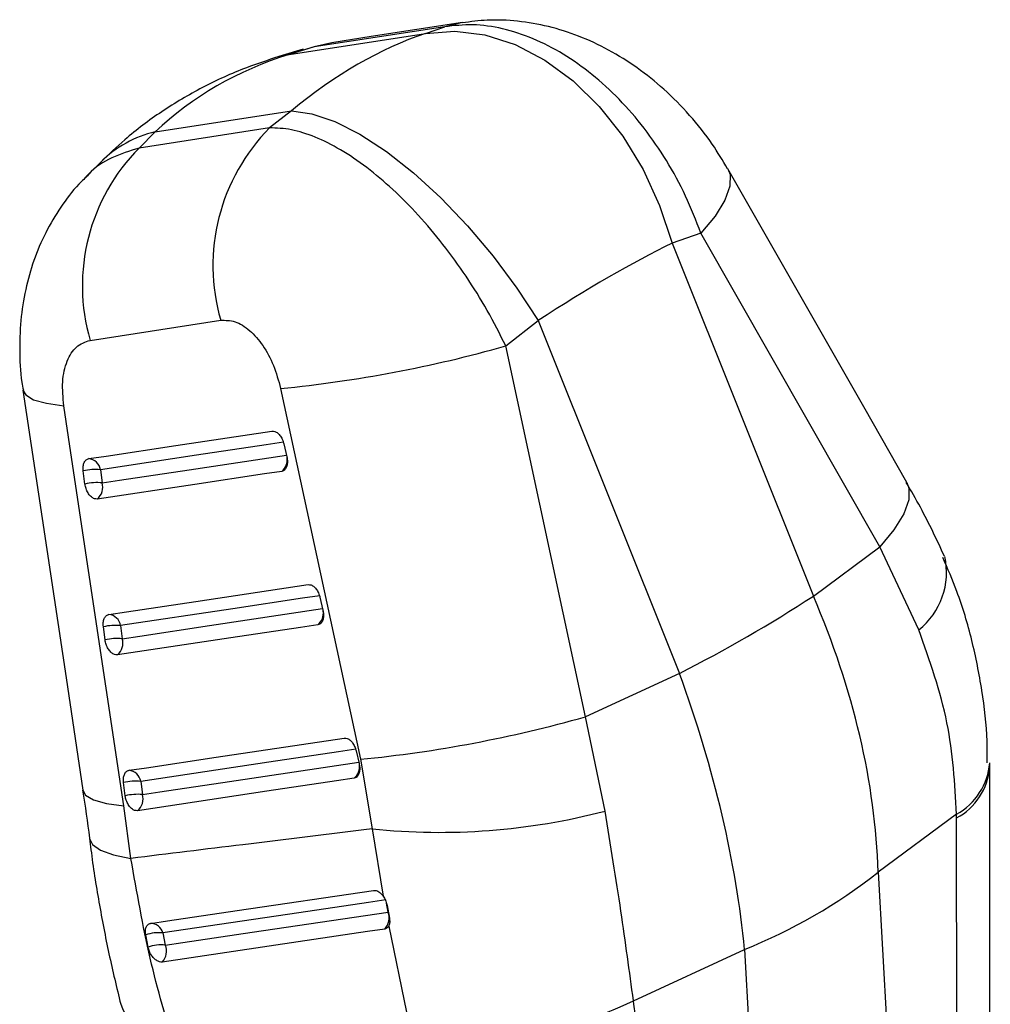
# Model space of a CAD drawing. Extents: x 62 to 368, y 48 to 256.
# Tile 41 of 41: x 302 to 329, y 217 to 245. Entities that reach past the tile are written whole.
import ezdxf

# ---------------------------------------------------------------- set-up
doc = ezdxf.new("R2010")
doc.units = 0
doc.layers.get('0').update_dxf_attribs({"linetype": 'CONTINUOUS'})

msp = doc.modelspace()

# ---------------------------------------------------------------- linework, layer by layer
at = {"color": 8, "linetype": 'CONTINUOUS'}
for p, q in [((314.0586, 244.7819), (313.5639, 244.6651)), ((309.9203, 244.1038), (309.6246, 244.0148)), ((308.9307, 243.831), (309.2209, 243.8914)), ((311.9823, 219.9659), (311.9377, 220.2157))]:
    msp.add_line(p, q, dxfattribs=at)
at = {"color": 7, "linetype": 'CONTINUOUS'}
for p, q in [((309.2209, 243.8914), (313.0236, 244.4774)), ((313.5639, 244.6651), (309.9203, 244.1038)), ((313.0236, 244.4774), (313.5639, 244.6651)), ((310.4157, 244.2207), (309.9203, 244.1038)), ((309.614, 244.0386), (308.9308, 243.831)), ((309.9203, 244.1038), (309.2209, 243.8914)), ((305.4821, 241.733), (309.2847, 242.3189)), ((309.2847, 242.3189), (308.6779, 241.8445)), ((308.6779, 241.8445), (305.0322, 241.282)), ((305.0322, 241.282), (305.4821, 241.733)), ((303.9714, 240.8992), (303.5493, 240.476)), ((320.7122, 238.9039), (319.9087, 238.6247)), ((325.7055, 230.1572), (320.7122, 238.9039)), ((319.9087, 238.6247), (323.855, 228.7841)), ((303.666, 235.9161), (307.3121, 236.4772)), ((315.2674, 235.7607), (316.1698, 236.4663)), ((316.1698, 236.4663), (320.1161, 226.6257)), ((317.4922, 225.4157), (315.2674, 235.7607)), ((308.984, 234.5737), (311.2093, 224.2293)), ((309.0727, 233.031), (309.1578, 232.6701)), ((303.5234, 231.907), (303.476, 232.2735)), ((303.9558, 232.3085), (304.0032, 231.942)), ((323.855, 228.7841), (325.7055, 230.1572)), ((326.7975, 227.8412), (325.7055, 230.1572)), ((310.0817, 228.7506), (310.1668, 228.3898)), ((304.0853, 227.5594), (304.0379, 227.9259)), ((304.5177, 227.9609), (304.565, 227.5944)), ((320.1161, 226.6257), (317.4922, 225.4157)), ((318.0391, 222.7851), (317.4922, 225.4157)), ((311.0907, 224.4702), (311.1757, 224.1093)), ((311.2093, 224.2293), (311.535, 222.2909)), ((305.0796, 223.6134), (305.127, 223.2469)), ((304.6472, 223.2118), (304.5998, 223.5783)), ((304.8076, 221.465), (304.6044, 222.9312)), ((327.8508, 222.7008), (325.6651, 221.0791)), ((327.851, 222.5939), (327.8508, 222.7008)), ((327.8666, 193.1045), (327.851, 222.5939)), ((311.535, 222.2909), (311.845, 220.4117)), ((325.6651, 221.0791), (327.2682, 192.4698)), ((311.9558, 220.1531), (312.0211, 219.799)), ((312.0002, 219.5747), (312.494, 217.1766)), ((305.2861, 218.986), (305.2183, 219.3309)), ((305.6988, 219.3852), (305.7661, 219.0458)), ((318.8319, 217.4943), (321.9309, 218.9234)), ((321.9309, 218.9234), (323.534, 190.3141)), ((318.8455, 217.3951), (318.8319, 217.4943)), ((322.6608, 190.0993), (318.8455, 217.3951))]:
    msp.add_line(p, q, dxfattribs=at)
at = {"color": 7, "linetype": 'CONTINUOUS', "flags": 128}
for points in [[(314.0591, 244.7819), (311.5086, 244.389), (310.4155, 244.2207)], [(313.0236, 244.4774), (313.8427, 244.5412), (314.6851, 244.4365), (315.5302, 244.1657), (316.3576, 243.7355), (317.1469, 243.1562), (317.8791, 242.4421), (318.5362, 241.6105), (319.1023, 240.6817), (319.5635, 239.6783), (319.9087, 238.6247)], [(309.2847, 242.3189), (309.8559, 242.2397), (310.4989, 242.0199), (311.1981, 241.6648), (311.9363, 241.1832), (312.6958, 240.5867), (313.4578, 239.8898), (314.204, 239.1096), (314.9161, 238.2651), (315.5767, 237.3768), (316.1698, 236.4663)], [(326.4627, 231.9548), (325.2612, 234.0594), (321.4698, 240.7013)], [(301.7932, 234.5266), (302.9945, 226.5048), (303.4647, 223.366)], [(304.6044, 222.9312), (303.1284, 232.7812), (302.9319, 234.0919)], [(303.6301, 232.6179), (304.1159, 232.6906), (306.0591, 232.9816), (308.7417, 233.3832)], [(309.0675, 233.074), (308.5817, 233.0012), (306.6384, 232.7102), (303.9558, 232.3085)], [(309.0154, 232.2621), (308.5295, 232.1894), (306.5862, 231.8984), (303.8659, 231.4911)], [(304.192, 228.2703), (304.6779, 228.3431), (306.6213, 228.6342), (309.7507, 229.1029)], [(310.0764, 228.7936), (309.5906, 228.7208), (307.6471, 228.4297), (304.5177, 227.9609)], [(310.0244, 227.9818), (309.5385, 227.909), (307.5949, 227.6179), (304.4278, 227.1435)], [(304.7539, 223.9227), (305.2398, 223.9955), (307.1835, 224.2867), (310.7596, 224.8224)], [(311.0853, 224.5131), (310.5994, 224.4403), (308.6558, 224.1491), (305.0796, 223.6134)], [(311.0332, 223.7013), (310.5473, 223.6285), (308.6036, 223.3373), (304.9898, 222.7959)], [(305.3512, 219.6492), (305.8288, 219.7202), (307.7694, 220.0086), (311.5754, 220.5744)], [(311.9214, 220.3071), (311.4363, 220.2352), (309.4959, 219.9476), (305.6988, 219.3852)], [(305.7661, 219.0458), (306.2509, 219.1175), (308.1904, 219.4045), (311.9823, 219.9659)], [(311.893, 219.4948), (311.4116, 219.4234), (309.4728, 219.1359), (305.6797, 218.5736)]]:
    msp.add_lwpolyline(points, dxfattribs=at)
at = {"color": 8, "linetype": 'CONTINUOUS', "flags": 128}
for points in [[(321.469, 240.7023), (321.5296, 240.5439), (321.5253, 240.2149), (321.3841, 239.8237), (321.1103, 239.3821), (320.7122, 238.9039)], [(301.7932, 234.5253), (301.8685, 234.3928), (302.0894, 234.2621), (302.4474, 234.1608), (302.9319, 234.0919)], [(304.0032, 231.942), (304.489, 232.0148), (306.4323, 232.3058), (309.1478, 232.7124)], [(326.463, 231.9544), (326.5227, 231.7972), (326.5184, 231.4682), (326.3772, 231.0769), (326.1034, 230.6354), (325.7055, 230.1572)], [(304.565, 227.5944), (305.0509, 227.6672), (306.9944, 227.9583), (310.1568, 228.432)], [(305.127, 223.2469), (305.6129, 223.3197), (307.5566, 223.6109), (311.1657, 224.1516)], [(303.4646, 223.3661), (303.5403, 223.2321), (303.7614, 223.1013), (304.1196, 223), (304.6044, 222.9312)], [(303.6513, 222.0212), (303.7338, 221.8487), (303.9593, 221.6919), (304.3207, 221.5628), (304.8076, 221.465)]]:
    msp.add_lwpolyline(points, dxfattribs=at)
at = {"color": 8, "linetype": 'CONTINUOUS'}
for centre, radius, start, end in [((306.2041, 238.6393), 3.1768, 103.13811, 134.65329), ((308.7533, 232.5848), 0.4157, 309.08644, 8.44895), ((325.526, 229.4415), 2.044, 308.46792, 12.64943), ((309.7622, 228.3045), 0.4158, 309.08911, 8.4898), ((326.9914, 224.2722), 1.791, 298.67183, 355.52561), ((310.7711, 224.024), 0.4158, 309.09087, 8.51624), ((327.0152, 224.1526), 1.7687, 298.20204, 355.0762), ((306.3792, 218.0697), 1.9747, 199.89207, 260.15686)]:
    msp.add_arc(centre, radius, start, end, dxfattribs=at)
at = {"color": 7, "linetype": 'CONTINUOUS'}
for centre, radius, start, end in [((312.5551, 238.0004), 5.4598, 135.24556, 196.19999), ((308.9091, 237.438), 5.4595, 135.24454, 196.18635), ((305.467, 270.4145), 36.013, 275.60431, 285.79138), ((303.586, 232.2453), 0.3752, 9.70152, 83.24126), ((303.8236, 230.8145), 1.4998, 84.94419, 103.4004), ((303.871, 230.4482), 1.4997, 84.94312, 103.40084), ((303.5957, 231.8197), 0.4254, 309.42993, 16.71577), ((301.1569, 263.7849), 41.7164, 297.03125, 302.96337), ((304.1478, 227.8977), 0.3752, 9.70203, 83.24251), ((304.3855, 226.467), 1.4998, 84.94599, 103.40282), ((304.4329, 226.1003), 1.5, 84.9473, 103.40194), ((304.1576, 227.4721), 0.4254, 309.43662, 16.71859), ((307.6907, 260.0925), 36.0354, 275.60352, 285.7832), ((304.7098, 223.5501), 0.3752, 9.70198, 83.24306), ((304.9475, 222.1194), 1.4998, 84.94644, 103.40398), ((304.9949, 221.753), 1.4997, 84.94695, 103.40523), ((304.7195, 223.1245), 0.4254, 309.44047, 16.72015), ((313.4292, 240.4073), 18.2152, 264.03095, 284.65999), ((316.2034, 233.1569), 15.3427, 291.91956, 308.07507), ((311.5646, 219.8011), 0.4491, 316.99362, 21.52012), ((305.3579, 219.2972), 0.3521, 14.48132, 91.07803), ((305.5732, 218.3441), 1.0487, 83.11911, 109.78038), ((305.6482, 218.0361), 1.0166, 83.34078, 110.86762), ((305.348, 218.8783), 0.4504, 317.43484, 21.83338), ((315.2977, 224.6226), 7.9563, 249.36701, 296.37271)]:
    msp.add_arc(centre, radius, start, end, dxfattribs=at)
for centre, major_axis, ratio, start_param, end_param in [((311.9425, 229.0276), (5.5366, 15.5118), 0.5974497, 0.4382033, 0.7872691), ((316.9622, 229.8011), (-11.6122, 11.8045), 0.739942, 5.9191485, 6.2682144), ((311.9425, 229.0276), (12.2217, 10.3262), 0.2134378, 0.6959697, 1.0450355), ((310.9297, 226.4167), (-10.6523, 15.0331), 0.6780682, 3.9387251, 4.4069125), ((310.9297, 226.4167), (-7.9663, 16.6126), 0.4643935, 4.0373636, 4.5055511)]:
    msp.add_ellipse(centre, major_axis=major_axis, ratio=ratio, start_param=start_param, end_param=end_param, dxfattribs=at)
for points, knots in [([(321.4609, 240.6991), (321.3234, 240.9321), (321.0138, 241.4567), (320.4122, 242.2056), (319.7075, 242.9202), (318.9458, 243.5301), (318.1502, 244.0295), (317.3185, 244.4168), (316.4664, 244.6882), (315.6089, 244.8349), (314.8018, 244.8729), (314.2901, 244.8042), (314.0604, 244.7734)], [0, 0, 0, 0, 0.0901488, 0.2029896, 0.3163318, 0.4213009, 0.5263535, 0.6296717, 0.7291367, 0.826834, 0.9222773, 1, 1, 1, 1]), ([(320.7122, 238.9039), (320.5784, 239.253), (320.3107, 239.9511), (319.7699, 240.9383), (319.1436, 241.8478), (318.4426, 242.6581), (317.6805, 243.3536), (316.871, 243.9265), (316.0293, 244.3575), (315.1799, 244.6327), (314.3451, 244.7524), (313.8243, 244.6942), (313.5639, 244.6651)], [0, 0, 0, 0, 0.1014335, 0.2028649, 0.3022117, 0.4015558, 0.5000793, 0.5986012, 0.6992983, 0.7999951, 0.8999967, 1, 1, 1, 1]), ([(308.9308, 243.831), (308.6281, 243.7319), (307.8981, 243.4927), (306.7973, 242.9911), (305.6614, 242.3188), (304.7197, 241.6138), (304.1903, 241.1082), (303.9714, 240.8992)], [0, 0, 0, 0, 0.1631407, 0.3934507, 0.6206042, 0.8432131, 1, 1, 1, 1]), ([(315.2674, 235.7607), (315.1013, 236.0911), (314.7691, 236.7519), (314.1728, 237.7071), (313.5237, 238.6035), (312.834, 239.4203), (312.1171, 240.1419), (311.385, 240.7595), (310.6529, 241.2538), (309.9425, 241.6091), (309.271, 241.8232), (308.8756, 241.8374), (308.6779, 241.8445)], [0, 0, 0, 0, 0.1014335, 0.2028649, 0.3022117, 0.4015558, 0.5000793, 0.5986012, 0.6992983, 0.7999951, 0.8999967, 1, 1, 1, 1]), ([(303.5563, 240.4683), (303.512, 240.4285), (303.265, 240.2062), (302.896, 239.7192), (302.4554, 239.0168), (302.1165, 238.2491), (301.8734, 237.4336), (301.7255, 236.5733), (301.6894, 235.6702), (301.7153, 234.9783), (301.7894, 234.5997), (301.8037, 234.527)], [0, 0, 0, 0, 0.0277636, 0.154814, 0.2831813, 0.4155233, 0.5456523, 0.6807155, 0.8222925, 0.9658967, 1, 1, 1, 1]), ([(307.3121, 236.4772), (307.4444, 236.4771), (307.7093, 236.477), (308.1268, 236.2141), (308.4997, 235.787), (308.8091, 235.2215), (308.9248, 234.7927), (308.984, 234.5737)], [0, 0, 0, 0, 0.1973266, 0.3948333, 0.5898832, 0.7904995, 1, 1, 1, 1]), ([(302.9319, 234.0919), (302.9113, 234.3199), (302.8699, 234.7764), (303.0032, 235.3534), (303.2683, 235.7806), (303.5313, 235.8702), (303.666, 235.9161)], [0, 0, 0, 0, 0.253416, 0.5073704, 0.7476459, 1, 1, 1, 1]), ([(308.7417, 233.3832), (308.7677, 233.3832), (308.821, 233.3831), (308.9064, 233.3312), (308.9841, 233.2444), (309.0421, 233.1386), (309.0634, 233.0635), (309.0727, 233.031)], [0, 0, 0, 0, 0.2010786, 0.4131637, 0.6252497, 0.8373371, 1, 1, 1, 1]), ([(309.1578, 232.6701), (309.1643, 232.6345), (309.1788, 232.5558), (309.1705, 232.4408), (309.1352, 232.3426), (309.0804, 232.2805), (309.0351, 232.2677), (309.0154, 232.2621)], [0, 0, 0, 0, 0.1802143, 0.3975244, 0.6148417, 0.8321507, 1, 1, 1, 1]), ([(303.476, 232.2735), (303.4754, 232.2786), (303.4697, 232.3261), (303.4707, 232.4146), (303.5005, 232.5187), (303.5547, 232.5938), (303.6051, 232.6099), (303.6301, 232.6179)], [0, 0, 0, 0, 0.0290913, 0.2726879, 0.5162966, 0.7599001, 1, 1, 1, 1]), ([(303.8659, 231.4911), (303.8394, 231.4912), (303.7855, 231.4914), (303.6998, 231.5444), (303.622, 231.6318), (303.561, 231.7469), (303.5326, 231.8437), (303.5249, 231.8967), (303.5234, 231.907)], [0, 0, 0, 0, 0.1855066, 0.3774771, 0.5694472, 0.7614137, 0.9533842, 1, 1, 1, 1]), ([(327.512, 229.8973), (327.2991, 230.3531), (326.9765, 231.0437), (326.5814, 231.7216), (326.447, 231.9521)], [0, 0, 0, 0, 0.6600239, 1, 1, 1, 1]), ([(328.7071, 224.1349), (328.7082, 224.3345), (328.7116, 225.0063), (328.5757, 226.1513), (328.2969, 227.5499), (327.9305, 228.7955), (327.6026, 229.5485), (327.4658, 229.8627)], [0, 0, 0, 0, 0.1023148, 0.3442651, 0.5862101, 0.8273345, 1, 1, 1, 1]), ([(309.7507, 229.1029), (309.7782, 229.1026), (309.8331, 229.1021), (309.9198, 229.0471), (309.9968, 228.9586), (310.0527, 228.8538), (310.0732, 228.7809), (310.0817, 228.7506)], [0, 0, 0, 0, 0.2120982, 0.4241933, 0.6362882, 0.8483864, 1, 1, 1, 1]), ([(304.0379, 227.9259), (304.0353, 227.9571), (304.0293, 228.0306), (304.0479, 228.1345), (304.0934, 228.2206), (304.1469, 228.2606), (304.1824, 228.2682), (304.192, 228.2703)], [0, 0, 0, 0, 0.1792008, 0.4226565, 0.6661238, 0.909591, 1, 1, 1, 1]), ([(310.1668, 228.3898), (310.1733, 228.3541), (310.1878, 228.2755), (310.1795, 228.1605), (310.1442, 228.0622), (310.0894, 228.0001), (310.0441, 227.9873), (310.0244, 227.9818)], [0, 0, 0, 0, 0.1801831, 0.3975002, 0.6148229, 0.8321348, 1, 1, 1, 1]), ([(327.8508, 222.7008), (327.8024, 223.5535), (327.7041, 225.2856), (327.1028, 226.9806), (326.7975, 227.8412)], [0, 0, 0, 0, 0.4922784, 1, 1, 1, 1]), ([(304.4278, 227.1435), (304.4013, 227.1436), (304.3473, 227.1438), (304.2616, 227.1969), (304.1837, 227.2844), (304.1228, 227.3995), (304.0944, 227.4962), (304.0868, 227.5491), (304.0853, 227.5594)], [0, 0, 0, 0, 0.1858179, 0.3777861, 0.5697542, 0.7617204, 0.9536918, 1, 1, 1, 1]), ([(310.7596, 224.8224), (310.76, 224.8225), (310.7867, 224.8264), (310.8438, 224.8193), (310.9297, 224.7662), (311.0068, 224.6766), (311.0621, 224.5721), (311.0823, 224.4999), (311.0907, 224.4702)], [0, 0, 0, 0, 0.0030783, 0.2151712, 0.4272632, 0.639352, 0.8514479, 1, 1, 1, 1]), ([(304.5998, 223.5783), (304.5973, 223.6095), (304.5912, 223.6831), (304.6098, 223.7871), (304.6554, 223.8731), (304.7088, 223.913), (304.7443, 223.9206), (304.7539, 223.9227)], [0, 0, 0, 0, 0.1794547, 0.42293, 0.6663927, 0.9098661, 1, 1, 1, 1]), ([(311.1757, 224.1093), (311.1823, 224.0737), (311.1967, 223.9951), (311.1884, 223.8801), (311.1531, 223.7818), (311.0983, 223.7197), (311.053, 223.7069), (311.0332, 223.7013)], [0, 0, 0, 0, 0.1801836, 0.3975042, 0.6148175, 0.8321311, 1, 1, 1, 1]), ([(328.7773, 223.948), (328.7774, 223.9954), (328.7776, 224.0558), (328.7769, 224.1159), (328.7768, 224.1289)], [0, 0, 0, 0, 0.7836784, 1, 1, 1, 1]), ([(328.7929, 194.7643), (328.7916, 196.3938), (328.7836, 206.1369), (328.7805, 215.8835), (328.7778, 224)], [0, 0, 0, 0, 0.1672416, 1, 1, 1, 1]), ([(303.4563, 223.3669), (303.5257, 222.9211), (303.5962, 222.4683), (303.6514, 222.0182), (303.6522, 222.0113)], [0, 0, 0, 0, 0.9846943, 1, 1, 1, 1]), ([(304.9898, 222.7959), (304.9632, 222.796), (304.9093, 222.7963), (304.8235, 222.8493), (304.7457, 222.9368), (304.6847, 223.0519), (304.6564, 223.1486), (304.6487, 223.2015), (304.6472, 223.2118)], [0, 0, 0, 0, 0.1858248, 0.3777937, 0.5697607, 0.7617316, 0.9537022, 1, 1, 1, 1]), ([(318.8319, 217.4943), (318.7219, 218.3115), (318.4985, 219.9713), (318.1938, 221.8376), (318.0391, 222.7851)], [0, 0, 0, 0, 0.4922784, 1, 1, 1, 1]), ([(311.535, 222.2909), (310.3346, 222.1428), (308.0924, 221.8661), (305.8496, 221.5922), (304.8076, 221.465)], [0, 0, 0, 0, 0.5353792, 1, 1, 1, 1]), ([(303.6531, 222.0215), (303.6649, 221.9171), (303.7329, 221.3139), (303.9109, 220.2342), (304.1836, 218.7868), (304.4083, 217.8625), (304.5214, 217.3976)], [0, 0, 0, 0, 0.064219, 0.3712386, 0.6837863, 1, 1, 1, 1]), ([(306.0416, 216.124), (305.7952, 216.9633), (305.2969, 218.6609), (304.9719, 220.5233), (304.8076, 221.465)], [0, 0, 0, 0, 0.4943856, 1, 1, 1, 1]), ([(311.5754, 220.5744), (311.6016, 220.5744), (311.6555, 220.5745), (311.7448, 220.5241), (311.8084, 220.4614), (311.8392, 220.4196), (311.845, 220.4117)], [0, 0, 0, 0, 0.2976341, 0.6126125, 0.9272827, 1, 1, 1, 1]), ([(311.845, 220.4117), (311.868, 220.3751), (311.9141, 220.3019), (311.9447, 220.2092), (311.9543, 220.1608), (311.9558, 220.1531)], [0, 0, 0, 0, 0.45727, 0.9144441, 1, 1, 1, 1]), ([(312.0211, 219.799), (312.0256, 219.7617), (312.0348, 219.6844), (312.0186, 219.6124), (312.003, 219.5803), (312.0002, 219.5747)], [0, 0, 0, 0, 0.434996, 0.9007371, 1, 1, 1, 1]), ([(305.2183, 219.3309), (305.2135, 219.37), (305.2037, 219.4496), (305.2266, 219.5504), (305.2756, 219.6225), (305.3242, 219.6451), (305.3508, 219.6492), (305.3512, 219.6492)], [0, 0, 0, 0, 0.2420164, 0.4928343, 0.744206, 0.996198, 1, 1, 1, 1]), ([(312.0002, 219.5747), (311.9881, 219.556), (311.9611, 219.5146), (311.9171, 219.5018), (311.893, 219.4948)], [0, 0, 0, 0, 0.4504876, 1, 1, 1, 1]), ([(305.6797, 218.5736), (305.6561, 218.5732), (305.6047, 218.5724), (305.5154, 218.6164), (305.4259, 218.6962), (305.3502, 218.8039), (305.3052, 218.9057), (305.2908, 218.9663), (305.2861, 218.986)], [0, 0, 0, 0, 0.16046696, 0.34832576, 0.53601969, 0.72328, 0.91009744, 1, 1, 1, 1])]:
    msp.add_open_spline(points, degree=3, knots=knots, dxfattribs=at)
at = {"color": 8, "linetype": 'CONTINUOUS'}
msp.add_open_spline([(305.0322, 241.282), (304.7738, 241.1999), (304.2569, 241.0358), (303.7721, 240.7327), (303.5805, 240.4957), (303.5574, 240.4671)], degree=3, knots=[0, 0, 0, 0, 0.4679505, 0.9358975, 1, 1, 1, 1], dxfattribs=at)

doc.saveas('drawing.dxf')
